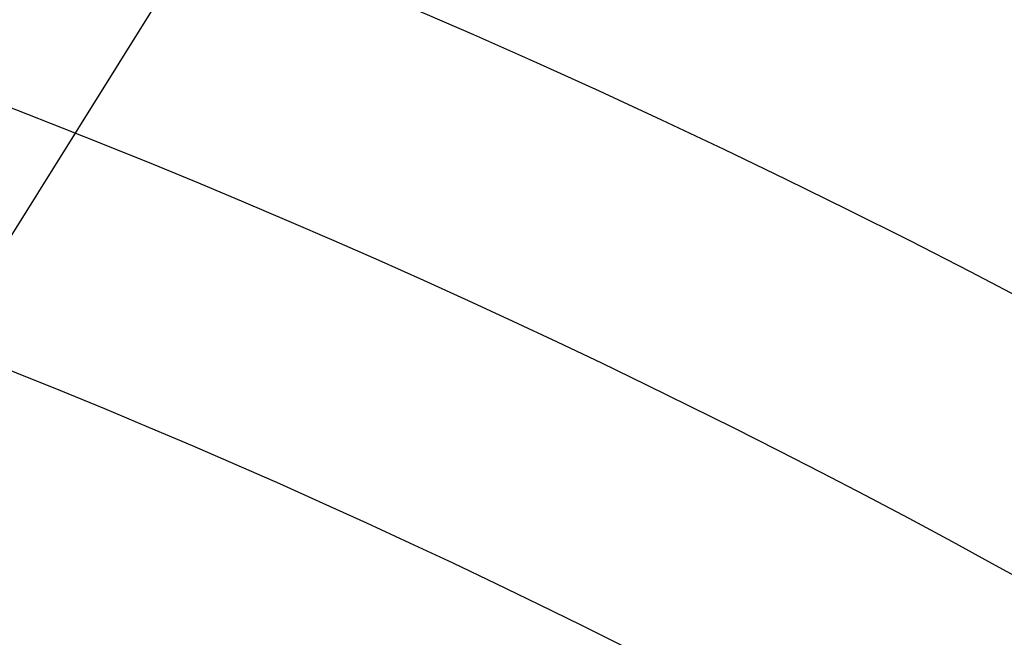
# Model space of a CAD drawing. Extents: x 16119 to 17321, y -6854 to -5812.
# Tile 28 of 68: x 16735.53 to 16740.82, y -6433.48 to -6430.17. Entities that reach past the tile are written whole.
import ezdxf

# ---------------------------------------------------------------- set-up
doc = ezdxf.new("R2010")
doc.units = 0
doc.layers.get('0').update_dxf_attribs({"linetype": 'CONTINUOUS'})
for name, color, linetype in [('BLANCO_METALICO', 7, 'CONTINUOUS'), ('COLOR', 7, 'CONTINUOUS'), ('LUZ', 7, 'CONTINUOUS')]:
    doc.layers.add(name, color=color, linetype=linetype)

msp = doc.modelspace()

# ---------------------------------------------------------------- linework, layer by layer
at = {"extrusion": (-0.2249510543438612, 1.815235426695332e-15, 0.974370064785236)}
msp.add_lwpolyline([(6430.280943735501, 16368.81340159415), (6429.80552891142, 16368.47828393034), (6429.332365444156, 16368.13909265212), (6428.861502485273, 16367.79585114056), (6428.392988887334, 16367.44858360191), (6427.926873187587, 16367.09731506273), (6427.463203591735, 16366.74207136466), (6427.002027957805, 16366.38287915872), (6426.543393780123, 16366.01976589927), (6426.087348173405, 16365.65275983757), (6425.633937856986, 16365.28189001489), (6425.183209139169, 16364.9071862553), (6424.735207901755, 16364.52867915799), (6424.289979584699, 16364.14640008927), (6423.84756917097, 16363.76038117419), (6423.40802117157, 16363.3706552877), (6422.971379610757, 16362.97725604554), (6422.537688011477, 16362.58021779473), (6422.106989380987, 16362.17957560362), (6421.679326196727, 16361.77536525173), (6421.254740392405, 16361.36762321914), (6420.833273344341, 16360.95638667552), (6420.414965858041, 16360.54169346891), (6419.999858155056, 16360.12358211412), (6419.587989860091, 16359.70209178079), (6419.179399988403, 16359.27726228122), (6418.77412693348, 16358.84913405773), (6418.372208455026, 16358.41774816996), (6417.973681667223, 16357.98314628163), (6417.578583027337, 16357.54537064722), (6417.186948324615, 16357.10446409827), (6416.79881266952, 16356.66047002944), (6416.414210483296, 16356.21343238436), (6416.033175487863, 16355.76339564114), (6415.655740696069, 16355.31040479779), (6415.281938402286, 16354.85450535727), (6414.911800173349, 16354.39574331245), (6414.545356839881, 16353.93416513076), (6414.182638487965, 16353.46981773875), (6413.823674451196, 16353.00274850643), (6413.468493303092, 16352.53300523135), (6413.117122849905, 16352.06063612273), (6412.769590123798, 16351.5856897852), (6412.425921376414, 16351.10821520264), (6412.086142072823, 16350.62826172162), (6411.750276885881, 16350.14587903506), (6411.418349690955, 16349.66111716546), (6411.090383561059, 16349.17402644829), (6410.766400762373, 16348.68465751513), (6410.446422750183, 16348.19306127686), (6410.130470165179, 16347.6992889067), (6409.818562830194, 16347.2033918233), (6409.510719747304, 16346.70542167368), (6409.206959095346, 16346.20543031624), (6408.907298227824, 16345.70346980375), (6408.611753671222, 16345.19959236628), (6408.320341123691, 16344.69385039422), (6408.033075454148, 16344.18629642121), (6407.749970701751, 16343.67698310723), (6407.471040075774, 16343.16596322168), (6407.19629595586, 16342.65328962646), (6406.925749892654, 16342.13901525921), (6406.659412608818, 16341.62319311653), (6406.397294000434, 16341.10587623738), (6406.139403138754, 16340.58711768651), (6405.885748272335, 16340.06697053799), (6405.636336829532, 16339.54548785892), (6405.391175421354, 16339.02272269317), (6405.150269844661, 16338.49872804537), (6404.91362508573, 16337.97355686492), (6404.681245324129, 16337.44726203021), (6404.453133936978, 16336.91989633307), (6404.229293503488, 16336.39151246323), (6404.009725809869, 16335.86216299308), (6403.794431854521, 16335.33190036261), (6403.583411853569, 16334.80077686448), (6403.376665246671, 16334.2688446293), (6403.174190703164, 16333.7361556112), (6402.975986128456, 16333.2027615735), (6402.782048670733, 16332.6687140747), (6402.592374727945, 16332.13406445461), (6402.406959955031, 16331.59886382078), (6402.225799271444, 16331.06316303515), (6402.0488868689, 16330.52701270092), (6401.876216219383, 16329.99046314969), (6401.707780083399, 16329.45356442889), (6401.543570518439, 16328.91636628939), (6401.383578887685, 16328.37891817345), (6401.227795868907, 16327.8412692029), (6401.076211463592, 16327.30346816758), (6400.928815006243, 16326.76556351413), (6400.785595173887, 16326.22760333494), (6400.646539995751, 16325.68963535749), (6400.511636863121, 16325.15170693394), (6400.380872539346, 16324.61386503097), (6400.254233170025, 16324.07615621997), (6400.131704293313, 16323.53862666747), (6400.013270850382, 16323.00132212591), (6399.898917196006, 16322.46428792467), (6399.788627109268, 16321.9275689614), (6399.682383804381, 16321.39120969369), (6399.580169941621, 16320.85525413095), (6399.481967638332, 16320.31974582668), (6399.387758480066, 16319.784727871), (6399.297523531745, 16319.25024288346), (6399.211243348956, 16318.71633300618), (6399.128897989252, 16318.18303989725), (6399.050467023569, 16317.65040472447), (6398.975929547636, 16317.11846815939), (6398.905264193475, 16316.58727037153), (6398.8384491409, 16316.05685102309), (6398.775462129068, 16315.52724926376), (6398.716280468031, 16314.99850372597), (6398.660881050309, 16314.47065252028), (6398.609240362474, 16313.9437332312), (6398.561334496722, 16313.41778291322), (6398.517139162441, 16312.89283808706), (6398.476629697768, 16312.36893473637), (6398.439781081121, 16311.84610830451), (6398.406567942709, 16311.32439369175), (6398.376964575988, 16310.80382525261), (6398.350944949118, 16310.2844367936), (6398.328482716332, 16309.76626157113), (6398.30955122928, 16309.24933228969), (6398.294123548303, 16308.7336811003), (6398.282172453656, 16308.21933959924), (6398.273670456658, 16307.70633882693), (6398.268589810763, 16307.19470926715), (6398.266902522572, 16306.6844808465), (6398.268649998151, 16306.16523207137), (6398.273912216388, 16305.64453279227), (6398.282718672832, 16305.12241456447), (6398.295098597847, 16304.59890954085), (6398.311080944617, 16304.07405047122), (6398.330694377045, 16303.54787070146), (6398.353967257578, 16303.02040417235), (6398.380927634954, 16302.49168541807), (6398.411603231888, 16301.96174956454), (6398.446021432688, 16301.43063232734), (6398.484209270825, 16300.89837000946), (6398.526193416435, 16300.36499949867), (6398.572000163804, 16299.83055826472), (6398.621655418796, 16299.29508435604), (6398.67518468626, 16298.75861639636), (6398.732613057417, 16298.22119358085), (6398.793965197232, 16297.68285567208), (6398.859265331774, 16297.14364299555), (6398.92853723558, 16296.60359643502), (6399.001804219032, 16296.06275742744), (6399.079089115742, 16295.52116795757), (6399.160414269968, 16294.97887055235), (6399.245801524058, 16294.43590827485), (6399.335272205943, 16293.89232471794), (6399.428847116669, 16293.34816399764), (6399.526546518, 16292.80347074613), (6399.628390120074, 16292.25829010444), (6399.734397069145, 16291.71266771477), (6399.844585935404, 16291.16664971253), (6399.958974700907, 16290.62028271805), (6400.077580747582, 16290.0736138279), (6400.200420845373, 16289.52669060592), (6400.327511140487, 16288.97956107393), (6400.458867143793, 16288.43227370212), (6400.59450371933, 16287.88487739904), (6400.734435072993, 16287.33742150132), (6400.878674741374, 16286.7899557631), (6401.027235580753, 16286.24253034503), (6401.180129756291, 16285.69519580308), (6401.337368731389, 16285.14800307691), (6401.498963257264, 16284.60100347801), (6401.664923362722, 16284.05424867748), (6401.835258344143, 16283.50779069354), (6402.009976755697, 16282.9616818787), (6402.189086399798, 16282.41597490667), (6402.372594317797, 16281.87072275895), (6402.560506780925, 16281.32597871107), (6402.75282928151, 16280.78179631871), (6402.949566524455, 16280.23822940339), (6403.150722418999, 16279.69533203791), (6403.356300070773, 16279.1531585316), (6403.566301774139, 16278.61176341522), (6403.780729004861, 16278.07120142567), (6403.999582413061, 16277.53152749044), (6404.222861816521, 16276.99279671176), (6404.450566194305, 16276.45506435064), (6404.682693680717, 16275.91838581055), (6404.91924155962, 16275.38281662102), (6405.160206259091, 16274.84841242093), (6405.405583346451, 16274.31522894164), (6405.65536752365, 16273.78332198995), (6405.909552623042, 16273.25274743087), (6406.168131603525, 16272.7235611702), (6406.431096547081, 16272.19581913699), (6406.698438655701, 16271.66957726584), (6406.97014824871, 16271.14489147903), (6407.246214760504, 16270.62181766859), (6407.526626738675, 16270.10041167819), (6407.811371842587, 16269.58072928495), (6408.100436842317, 16269.06282618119), (6408.39380761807, 16268.54675795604), (6408.691469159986, 16268.03258007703), (6408.993405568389, 16267.52034787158), (6409.299600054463, 16267.01011650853), (6409.610034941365, 16266.50194097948), (6409.924691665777, 16265.9958760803), (6410.243550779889, 16265.49197639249), (6410.566591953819, 16264.99029626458), (6410.893793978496, 16264.49088979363), (6411.225134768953, 16263.99381080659), (6411.560591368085, 16263.4991128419), (6411.900139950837, 16263.00684913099), (6412.24375582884, 16262.51707257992), (6412.591413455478, 16262.02983575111), (6412.943086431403, 16261.54519084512), (6413.298747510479, 16261.06318968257), (6413.658368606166, 16260.58388368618), (6414.021920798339, 16260.10732386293), (6414.389374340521, 16259.63356078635), (6414.760698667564, 16259.16264457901), (6415.135862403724, 16258.69462489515), (6415.514833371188, 16258.22955090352), (6415.897578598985, 16257.76747127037), (6416.284064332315, 16257.30843414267), (6416.674256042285, 16256.8524871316), (6417.068118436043, 16256.39967729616), (6417.465615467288, 16255.95005112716), (6417.866710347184, 16255.50365453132), (6418.27136555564, 16255.06053281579), (6418.679542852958, 16254.62073067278), (6419.09120329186, 16254.18429216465), (6419.506307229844, 16253.75126070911), (6419.924814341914, 16253.32167906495), (6420.346683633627, 16252.89558931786), (6420.771873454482, 16252.47303286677), (6421.20034151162, 16252.05405041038), (6421.632044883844, 16251.63868193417), (6422.066940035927, 16251.22696669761), (6422.504982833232, 16250.8189432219), (6422.946128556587, 16250.41464927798), (6423.390331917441, 16250.01412187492), (6423.837547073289, 16249.61739724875), (6424.287727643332, 16249.22451085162), (6424.740826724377, 16248.83549734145), (6425.196796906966, 16248.45039057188), (6425.655590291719, 16248.06922358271), (6426.117158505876, 16247.69202859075), (6426.581452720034, 16247.31883698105), (6427.048423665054, 16246.94967929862), (6427.518021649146, 16246.5845852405), (6427.990196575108, 16246.22358364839), (6428.464897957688, 16245.86670250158), (6428.942074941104, 16245.51396891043), (6429.421676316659, 16245.16540911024), (6429.903650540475, 16244.82104845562), (6430.387945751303, 16244.48091141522), (6430.874509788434, 16244.14502156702), (6431.363290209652, 16243.81340159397)], dxfattribs=at)
at = {"extrusion": (-0.224951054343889, -4.293857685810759e-14, 0.9743700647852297)}
msp.add_lwpolyline([(6429.523326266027, 16243.81340159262), (6429.057395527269, 16244.15072514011), (6428.593736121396, 16244.49198488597), (6428.132394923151, 16244.83715706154), (6427.673418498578, 16245.18621712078), (6427.216853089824, 16245.53913974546), (6426.762744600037, 16245.89589885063), (6426.311138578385, 16246.25646759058), (6425.862080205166, 16246.62081836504), (6425.415614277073, 16246.98892282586), (6424.971785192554, 16247.36075188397), (6424.530636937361, 16247.73627571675), (6424.092213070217, 16248.11546377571), (6423.656556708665, 16248.49828479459), (6423.223710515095, 16248.88470679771), (6422.793716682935, 16249.27469710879), (6422.366616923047, 16249.66822235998), (6421.942452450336, 16250.0652485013), (6421.521263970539, 16250.46574081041), (6421.103091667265, 16250.86966390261), (6420.687975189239, 16251.27698174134), (6420.275953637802, 16251.68765764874), (6419.867065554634, 16252.10165431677), (6419.461348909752, 16252.5189338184), (6419.05884108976, 16252.93945761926), (6418.659578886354, 16253.36318658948), (6418.263598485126, 16253.7900810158), (6417.870935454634, 16254.220100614), (6417.481624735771, 16254.65320454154), (6417.09570063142, 16255.0893514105), (6416.713196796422, 16255.52849930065), (6416.334146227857, 16255.97060577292), (6415.958581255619, 16256.41562788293), (6415.586533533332, 16256.86352219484), (6415.218034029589, 16257.31424479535), (6414.853113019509, 16257.76775130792), (6414.491800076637, 16258.22399690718), (6414.134124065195, 16258.68293633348), (6413.780113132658, 16259.14452390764), (6413.429794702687, 16259.60871354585), (6413.083195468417, 16260.07545877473), (6412.740341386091, 16260.54471274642), (6412.40125766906, 16261.01642825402), (6412.065968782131, 16261.49055774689), (6411.734498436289, 16261.9670533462), (6411.406869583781, 16262.4458668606), (6411.083104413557, 16262.92694980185), (6410.76322434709, 16263.41025340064), (6410.44725003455, 16263.89572862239), (6410.13520135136, 16264.38332618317), (6409.827097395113, 16264.87299656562), (6409.522956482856, 16265.36469003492), (6409.222796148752, 16265.85835665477), (6408.926633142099, 16266.35394630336), (6408.634483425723, 16266.85140868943), (6408.346362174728, 16267.3506933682), (6408.062283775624, 16267.85174975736), (6407.782261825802, 16268.35452715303), (6407.506309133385, 16268.8589747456), (6407.234437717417, 16269.36504163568), (6406.966658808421, 16269.8726768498), (6406.702982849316, 16270.38182935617), (6406.443419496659, 16270.89244808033), (6406.187977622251, 16271.40448192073), (6405.936665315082, 16271.91787976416), (6405.689489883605, 16272.43259050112), (6405.446457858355, 16272.94856304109), (6405.207574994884, 16273.46574632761), (6404.972846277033, 16273.98408935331), (6404.742275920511, 16274.50354117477), (6404.515867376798, 16275.0240509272), (6404.293623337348, 16275.54556783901), (6404.075545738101, 16276.06804124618), (6403.861635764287, 16276.59142060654), (6403.651893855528, 16277.11565551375), (6403.446319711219, 16277.6406957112), (6403.24491229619, 16278.16649110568), (6403.047669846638, 16278.69299178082), (6402.85458987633, 16279.22014801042), (6402.665669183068, 16279.74791027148), (6402.480903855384, 16280.27622925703), (6402.300289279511, 16280.80505588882), (6402.123820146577, 16281.33434132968), (6401.951490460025, 16281.86403699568), (6401.783293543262, 16282.39409456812), (6401.619222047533, 16282.92446600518), (6401.459267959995, 16283.45510355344), (6401.303422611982, 16283.98595975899), (6401.151676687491, 16284.51698747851), (6401.004020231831, 16285.04813988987), (6400.860442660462, 16285.57937050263), (6400.720932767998, 16286.11063316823), (6400.585478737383, 16286.64188208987), (6400.454068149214, 16287.17307183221), (6400.326687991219, 16287.70415733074), (6400.203324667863, 16288.2350939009), (6400.083964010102, 16288.76583724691), (6399.968591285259, 16289.29634347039), (6399.857191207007, 16289.82656907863), (6399.749747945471, 16290.3564709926), (6399.64624513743, 16290.88600655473), (6399.546665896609, 16291.41513353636), (6399.45099282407, 16291.94381014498), (6399.359208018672, 16292.47199503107), (6399.271293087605, 16292.99964729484), (6399.187229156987, 16293.52672649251), (6399.106996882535, 16294.05319264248), (6399.030576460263, 16294.57900623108), (6398.957947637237, 16295.10412821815), (6398.889089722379, 16295.62852004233), (6398.82398159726, 16296.15214362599), (6398.762601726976, 16296.67496138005), (6398.704928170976, 16297.19693620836), (6398.650938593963, 16297.71803151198), (6398.600610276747, 16298.23821119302), (6398.553920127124, 16298.75743965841), (6398.510844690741, 16299.27568182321), (6398.471360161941, 16299.79290311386), (6398.435442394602, 16300.30906947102), (6398.403066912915, 16300.82414735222), (6398.374208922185, 16301.33810373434), (6398.348843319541, 16301.85090611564), (6398.326944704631, 16302.36252251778), (6398.308487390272, 16302.87292148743), (6398.29344541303, 16303.38207209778), (6398.281792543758, 16303.88994394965), (6398.273502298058, 16304.39650717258), (6398.268547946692, 16304.9017324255), (6398.266902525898, 16305.4055908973), (6398.268695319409, 16305.93152943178), (6398.274094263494, 16306.45895561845), (6398.28313000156, 16306.98783665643), (6398.295832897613, 16307.51813911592), (6398.312233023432, 16308.04982893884), (6398.332360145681, 16308.58287143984), (6398.356243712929, 16309.1172313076), (6398.383912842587, 16309.65287260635), (6398.415396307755, 16310.18975877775), (6398.45072252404, 16310.72785264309), (6398.48991953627, 16311.26711640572), (6398.5330150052, 16311.8075116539), (6398.580036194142, 16312.34899936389), (6398.631009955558, 16312.89153990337), (6398.685962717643, 16313.43509303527), (6398.744920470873, 16313.97961792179), (6398.807908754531, 16314.52507312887), (6398.874952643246, 16315.07141663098), (6398.946076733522, 16315.61860581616), (6399.021305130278, 16316.16659749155), (6399.100661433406, 16316.71534788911), (6399.184168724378, 16317.26481267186), (6399.271849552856, 16317.81494694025), (6399.363725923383, 16318.36570523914), (6399.4598192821, 16318.91704156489), (6399.560150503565, 16319.46890937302), (6399.664739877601, 16320.02126158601), (6399.773607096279, 16320.57405060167), (6399.886771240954, 16321.12722830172), (6400.004250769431, 16321.68074606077), (6400.126063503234, 16322.23455475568), (6400.252226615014, 16322.78860477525), (6400.382756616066, 16323.3428460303), (6400.517669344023, 16323.89722796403), (6400.65697995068, 16324.45169956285), (6400.800702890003, 16325.00620936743), (6400.948851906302, 16325.56070548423), (6401.101440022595, 16326.11513559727), (6401.25847952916, 16326.66944698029), (6401.419981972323, 16327.22358650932), (6401.585958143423, 16327.77750067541), (6401.756418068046, 16328.33113559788), (6401.931370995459, 16328.8844370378), (6402.110825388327, 16329.43735041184), (6402.294788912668, 16329.98982080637), (6402.483268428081, 16330.54179299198), (6402.676269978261, 16331.09321143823), (6402.873798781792, 16331.64402032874), (6403.075859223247, 16332.19416357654), (6403.282454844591, 16332.74358483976), (6403.493588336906, 16333.29222753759), (6403.709261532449, 16333.8400348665), (6403.929475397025, 16334.3869498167), (6404.154230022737, 16334.93291518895), (6404.38352462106, 16335.47787361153), (6404.617357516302, 16336.02176755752), (6404.855726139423, 16336.56453936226), (6405.098627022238, 16337.10613124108), (6405.346055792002, 16337.64648530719), (6405.598007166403, 16338.18554358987), (6405.854474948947, 16338.72324805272), (6406.115452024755, 16339.25954061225), (6406.38093035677, 16339.79436315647), (6406.650900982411, 16340.3276575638), (6406.925354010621, 16340.85936572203), (6407.204278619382, 16341.38942954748), (6407.487663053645, 16341.91779100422), (6407.775494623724, 16342.44439212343), (6408.067759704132, 16342.96917502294), (6408.364443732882, 16343.49208192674), (6408.665531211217, 16344.0130551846), (6408.97100570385, 16344.53203729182), (6409.280849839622, 16345.04897090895), (6409.595045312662, 16345.56379888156), (6409.913572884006, 16346.07646426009), (6410.236412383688, 16346.58691031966), (6410.5635427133, 16347.09508057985), (6410.894941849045, 16347.6009188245), (6411.230586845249, 16348.10436912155), (6411.570453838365, 16348.60537584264), (6411.914518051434, 16349.10388368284), (6412.262753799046, 16349.59983768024), (6412.615134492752, 16350.0931832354), (6412.971632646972, 16350.58386613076), (6413.332219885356, 16351.07183254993), (6413.696866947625, 16351.5570290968), (6414.065543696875, 16352.0394028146), (6414.438219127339, 16352.51890120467), (6414.814861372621, 16352.99547224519), (6415.195437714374, 16353.4690644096), (6415.579914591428, 16353.93962668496), (6415.968257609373, 16354.40710858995), (6416.360431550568, 16354.87146019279), (6416.756400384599, 16355.33263212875), (6417.156127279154, 16355.79057561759), (6417.559574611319, 16356.24524248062), (6417.966703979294, 16356.69658515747), (6418.377476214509, 16357.14455672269), (6418.791851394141, 16357.58911090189), (6419.209788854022, 16358.03020208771), (6419.631247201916, 16358.46778535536), (6420.056184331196, 16358.90181647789), (6420.484557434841, 16359.33225194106), (6420.916323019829, 16359.75904895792), (6421.351436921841, 16360.18216548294), (6421.789854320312, 16360.60156022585), (6422.2315297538, 16361.01719266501), (6422.676417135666, 16361.42902306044), (6423.124469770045, 16361.83701246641), (6423.575640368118, 16362.24112274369), (6424.029881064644, 16362.64131657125), (6424.487143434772, 16363.03755745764), (6424.94737851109, 16363.42980975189), (6425.410536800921, 16363.81803865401), (6425.876568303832, 16364.20221022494), (6426.345422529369, 16364.58229139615), (6426.817048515, 16364.95824997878), (6427.291394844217, 16365.33005467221), (6427.768409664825, 16365.69767507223), (6428.248040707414, 16366.0610816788), (6428.73023530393, 16366.42024590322), (6429.214940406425, 16366.77514007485), (6429.702102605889, 16367.1257374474), (6430.19166815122, 16367.47201220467), (6430.683582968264, 16367.81393946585), (6431.17779267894, 16368.15149529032), (6431.674242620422, 16368.48465668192), (6432.172877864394, 16368.81340159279)], dxfattribs=at)
at = {"extrusion": (-0.2249510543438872, -3.813241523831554e-14, 0.9743700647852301)}
msp.add_lwpolyline([(6435.731131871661, 16243.81340159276), (6435.220582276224, 16244.12236999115), (6434.712036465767, 16244.43603470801), (6434.205554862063, 16244.75437677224), (6433.701197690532, 16245.07737613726), (6433.199024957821, 16245.40501168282), (6432.699096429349, 16245.73726121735), (6432.201471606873, 16246.07410148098), (6431.706209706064, 16246.41550814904), (6431.213369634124, 16246.76145583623), (6430.723009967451, 16247.11191810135), (6430.23518892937, 16247.4668674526), (6429.749964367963, 16247.82627535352), (6429.267393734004, 16248.1901122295), (6428.787534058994, 16248.55834747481), (6428.310441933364, 16248.93094946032), (6427.836173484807, 16249.30788554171), (6427.364784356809, 16249.68912206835), (6426.896329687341, 16250.07462439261), (6426.430864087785, 16250.46435687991), (6425.96844162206, 16250.85828291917), (6425.509115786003, 16251.25636493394), (6425.052939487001, 16251.65856439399), (6424.59996502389, 16252.06484182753), (6424.15024406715, 16252.47515683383), (6423.703827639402, 16252.88946809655), (6423.260766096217, 16253.30773339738), (6422.821109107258, 16253.72990963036), (6422.384905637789, 16254.15595281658), (6421.952203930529, 16254.58581811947), (6421.523051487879, 16255.01945986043), (6421.097495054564, 16255.45683153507), (6420.675580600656, 16255.89788582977), (6420.257353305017, 16256.34257463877), (6419.842857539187, 16256.79084908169), (6419.432136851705, 16257.24265952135), (6419.02523395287, 16257.69795558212), (6418.622190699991, 16258.15668616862), (6418.22304808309, 16258.61879948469), (6417.82784621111, 16259.08424305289), (6417.436624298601, 16259.55296373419), (6417.049420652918, 16260.02490774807), (6416.666272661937, 16260.50002069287), (6416.287216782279, 16260.97824756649), (6415.912288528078, 16261.45953278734), (6415.541522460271, 16261.94382021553), (6415.174952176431, 16262.43105317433), (6414.812610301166, 16262.92117447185), (6414.454528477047, 16263.41412642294), (6414.100737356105, 16263.90985087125), (6413.751266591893, 16264.40828921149), (6413.406144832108, 16264.90938241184), (6413.065399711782, 16265.41307103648), (6412.729057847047, 16265.91929526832), (6412.397144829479, 16266.4279949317), (6412.069685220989, 16266.93910951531), (6411.746702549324, 16267.45257819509), (6411.428219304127, 16267.96833985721), (6411.114256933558, 16268.48633312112), (6410.804835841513, 16269.00649636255), (6410.499975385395, 16269.52876773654), (6410.199693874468, 16270.05308520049), (6409.904008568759, 16270.57938653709), (6409.612935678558, 16271.10760937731), (6409.326490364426, 16271.63769122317), (6409.044686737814, 16272.16956947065), (6408.76753786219, 16272.7031814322), (6408.495055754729, 16273.23846435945), (6408.227251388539, 16273.77535546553), (6407.964134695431, 16274.3137919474), (6407.705714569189, 16274.85371100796), (6407.451998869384, 16275.39504987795), (6407.202994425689, 16275.93774583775), (6406.958707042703, 16276.48173623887), (6406.719141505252, 16277.02695852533), (6406.484301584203, 16277.57335025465), (6406.254190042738, 16278.12084911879), (6406.028808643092, 16278.66939296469), (6405.808158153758, 16279.21891981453), (6405.592238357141, 16279.76936788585), (6405.381048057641, 16280.32067561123), (6405.174585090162, 16280.8727816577), (6404.972846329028, 16281.42562494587), (6404.775827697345, 16281.97914466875), (6404.583524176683, 16282.53328031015), (6404.395929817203, 16283.08797166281), (6404.213037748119, 16283.64315884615), (6404.034840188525, 16284.19878232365), (6403.861328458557, 16284.7547829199), (6403.692492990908, 16285.31110183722), (6403.52832334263, 16285.86768067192), (6403.368808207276, 16286.42446143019), (6403.213935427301, 16286.98138654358), (6403.063692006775, 16287.53839888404), (6402.918064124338, 16288.09544177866), (6402.777037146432, 16288.65245902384), (6402.640595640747, 16289.20939489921), (6402.508723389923, 16289.76619418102), (6402.381403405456, 16290.32280215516), (6402.258617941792, 16290.87916462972), (6402.140348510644, 16291.43522794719), (6402.026575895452, 16291.99093899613), (6401.917280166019, 16292.54624522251), (6401.81244069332, 16293.10109464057), (6401.712036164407, 16293.65543584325), (6401.616044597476, 16294.2092180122), (6401.524443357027, 16294.76239092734), (6401.437209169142, 16295.31490497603), (6401.354318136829, 16295.86671116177), (6401.275745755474, 16296.41776111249), (6401.201466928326, 16296.96800708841), (6401.131455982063, 16297.51740198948), (6401.065686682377, 16298.06589936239), (6401.004132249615, 16298.61345340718), (6400.946765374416, 16299.16001898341), (6400.893558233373, 16299.70555161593), (6400.844482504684, 16300.25000750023), (6400.799509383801, 16300.79334350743), (6400.758609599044, 16301.33551718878), (6400.7217534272, 16301.8764867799), (6400.688910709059, 16302.41621120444), (6400.660050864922, 16302.95465007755), (6400.635142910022, 16303.49176370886), (6400.614155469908, 16304.02751310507), (6400.597056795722, 16304.56185997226), (6400.583814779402, 16305.09476671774), (6400.574396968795, 16305.62619645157), (6400.568770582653, 16306.15611298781), (6400.56690252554, 16306.68448084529), (6400.568701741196, 16307.20302176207), (6400.574120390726, 16307.72305499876), (6400.583189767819, 16308.24454703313), (6400.595940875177, 16308.76746368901), (6400.612404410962, 16309.29177013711), (6400.632610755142, 16309.81743089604), (6400.656589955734, 16310.34440983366), (6400.684371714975, 16310.8726701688), (6400.715985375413, 16311.40217447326), (6400.751459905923, 16311.93288467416), (6400.790823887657, 16312.46476205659), (6400.834105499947, 16312.99776726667), (6400.881332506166, 16313.53186031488), (6400.932532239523, 16314.06700057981), (6400.987731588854, 16314.60314681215), (6401.046956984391, 16315.14025713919), (6401.110234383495, 16315.67828906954), (6401.177589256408, 16316.21719949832), (6401.249046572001, 16316.75694471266), (6401.324630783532, 16317.29748039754), (6401.404365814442, 16317.83876164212), (6401.488275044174, 16318.38074294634), (6401.576381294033, 16318.92337822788), (6401.668706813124, 16319.46662082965), (6401.765273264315, 16320.01042352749), (6401.86610171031, 16320.55473853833), (6401.971212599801, 16321.09951752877), (6402.0806257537, 16321.64471162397), (6402.194360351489, 16322.19027141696), (6402.312434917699, 16322.73614697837), (6402.434867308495, 16323.28228786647), (6402.561674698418, 16323.82864313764), (6402.692873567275, 16324.37516135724), (6402.828479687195, 16324.92179061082), (6402.968508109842, 16325.46847851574), (6403.112973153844, 16326.01517223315), (6403.261888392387, 16326.56181848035), (6403.415266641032, 16327.10836354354), (6403.573119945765, 16327.65475329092), (6403.735459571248, 16328.20093318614), (6403.902295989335, 16328.74684830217), (6404.073638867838, 16329.29244333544), (6404.249497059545, 16329.83766262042), (6404.429878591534, 16330.38245014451), (6404.614790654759, 16330.92674956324), (6404.804239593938, 16331.47050421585), (6404.998230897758, 16332.01365714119), (6405.196769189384, 16332.55615109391), (6405.39985821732, 16333.09792856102), (6405.607500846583, 16333.63893177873), (6405.819699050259, 16334.17910274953), (6406.036453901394, 16334.71838325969), (6406.257765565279, 16335.25671489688), (6406.483633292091, 16335.79403906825), (6406.714055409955, 16336.33029701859), (6406.949029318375, 16336.86542984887), (6407.188551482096, 16337.39937853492), (6407.43261742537, 16337.9320839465), (6407.68122172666, 16338.46348686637), (6407.934358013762, 16338.99352800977), (6408.192018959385, 16339.52214804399), (6408.454196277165, 16340.04928760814), (6408.720880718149, 16340.5748873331), (6408.992062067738, 16341.09888786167), (6409.267729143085, 16341.62122986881), (6409.547869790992, 16342.14185408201), (6409.832470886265, 16342.66070130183), (6410.121518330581, 16343.17771242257), (6410.414997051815, 16343.69282845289), (6410.712891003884, 16344.20599053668), (6411.015183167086, 16344.71713997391), (6411.321855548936, 16345.22621824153), (6411.632889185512, 16345.73316701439), (6411.948264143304, 16346.23792818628), (6412.267959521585, 16346.74044389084), (6412.591953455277, 16347.24065652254), (6412.920223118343, 16347.73850875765), (6413.252744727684, 16348.23394357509), (6413.589493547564, 16348.72690427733), (6413.930443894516, 16349.2173345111), (6414.275569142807, 16349.70517828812), (6414.624841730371, 16350.19038000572), (6414.978233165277, 16350.67288446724), (6415.335714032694, 16351.15263690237), (6415.697254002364, 16351.62958298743), (6416.062821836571, 16352.10366886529), (6416.432385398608, 16352.57484116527), (6416.805911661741, 16353.04304702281), (6417.183366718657, 16353.50823409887), (6417.564715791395, 16353.97035059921), (6417.949923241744, 16354.42934529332), (6418.338952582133, 16354.88516753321), (6418.731766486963, 16355.33776727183), (6419.128326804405, 16355.7870950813), (6419.528594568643, 16356.23310217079), (6419.932530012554, 16356.67574040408), (6420.340092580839, 16357.11496231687), (6420.751240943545, 16357.55072113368), (6421.165933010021, 16357.98297078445), (6421.584125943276, 16358.41166592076), (6422.005776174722, 16358.83676193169), (6422.430839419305, 16359.25821495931), (6422.859270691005, 16359.6759819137), (6423.291024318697, 16360.09002048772), (6423.726053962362, 16360.50028917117), (6424.164312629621, 16360.90674726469), (6424.605752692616, 16361.30935489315), (6425.050325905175, 16361.70807301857), (6425.4979834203, 16362.10286345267), (6425.948675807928, 16362.49368886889), (6426.402353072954, 16362.88051281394), (6426.858964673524, 16363.26329971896), (6427.318459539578, 16363.64201491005), (6427.780786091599, 16364.01662461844), (6428.245892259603, 16364.38709599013), (6428.713725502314, 16364.75339709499), (6429.184232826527, 16365.11549693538), (6429.657360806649, 16365.47336545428), (6430.133055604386, 16365.82697354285), (6430.611262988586, 16366.17629304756), (6431.091928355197, 16366.5212967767), (6431.574996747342, 16366.86195850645), (6432.060412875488, 16367.19825298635), (6432.548121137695, 16367.53015594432), (6433.038065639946, 16367.8576440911), (6433.530190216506, 16368.18069512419), (6434.024438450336, 16368.49928773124), (6434.520753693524, 16368.81340159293)], dxfattribs=at)
at = {"extrusion": (-0.2249510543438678, -2.125442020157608e-14, 0.9743700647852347)}
msp.add_lwpolyline([(6436.038130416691, 16368.45963077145), (6435.524016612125, 16368.15204146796), (6435.01188904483, 16367.83970087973), (6434.50180909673, 16367.52262759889), (6433.99383796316, 16367.20084131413), (6433.488036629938, 16366.87436280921), (6432.984465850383, 16366.54321396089), (6432.48318612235, 16366.20741773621), (6431.984257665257, 16365.86699818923), (6431.487740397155, 16365.52198045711), (6430.993693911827, 16365.17239075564), (6430.502177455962, 16364.81825637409), (6430.013249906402, 16364.45960566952), (6429.52696974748, 16364.09646806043), (6429.043395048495, 16363.72887401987), (6428.562583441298, 16363.3568550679), (6428.084592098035, 16362.98044376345), (6427.609477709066, 16362.59967369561), (6427.137296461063, 16362.21457947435), (6426.668104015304, 16361.82519672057), (6426.201955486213, 16361.43156205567), (6425.7389054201, 16361.03371309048), (6425.279007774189, 16360.63168841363), (6424.822315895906, 16360.22552757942), (6424.368882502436, 16359.81527109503), (6423.918759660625, 16359.40096040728), (6423.471998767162, 16358.98263788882), (6423.028650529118, 16358.56034682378), (6422.588764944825, 16358.13413139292), (6422.152391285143, 16357.7040366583), (6421.71957807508, 16357.27010854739), (6421.29037307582, 16356.83239383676), (6420.86482326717, 16356.39094013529), (6420.442974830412, 16355.94579586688), (6420.024873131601, 16355.49701025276), (6419.610562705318, 16355.04463329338), (6419.200087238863, 16354.58871574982), (6418.793489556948, 16354.12930912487), (6418.390811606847, 16353.66646564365), (6417.992094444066, 16353.20023823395), (6417.597378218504, 16352.73068050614), (6417.206702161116, 16352.25784673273), (6416.82010457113, 16351.78179182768), (6416.437622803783, 16351.30257132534), (6416.059293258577, 16350.82024135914), (6415.685151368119, 16350.33485863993), (6415.31523158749, 16349.84648043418), (6414.949567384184, 16349.35516454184), (6414.588191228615, 16348.86096927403), (6414.231134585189, 16348.3639534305), (6413.878427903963, 16347.86417627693), (6413.530100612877, 16347.36169752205), (6413.186181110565, 16346.85657729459), (6412.846696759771, 16346.34887612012), (6412.51167388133, 16345.83865489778), (6412.181137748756, 16345.32597487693), (6411.855112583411, 16344.81089763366), (6411.53362155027, 16344.29348504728), (6411.216686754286, 16343.7737992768), (6410.90432923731, 16343.25190273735), (6410.59656897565, 16342.72785807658), (6410.293424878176, 16342.20172815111), (6409.994914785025, 16341.673576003), (6409.701055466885, 16341.14346483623), (6409.411862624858, 16340.61145799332), (6409.127350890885, 16340.07761893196), (6408.847533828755, 16339.54201120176), (6408.57242393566, 16339.00469842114), (6408.302032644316, 16338.46574425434), (6408.036370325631, 16337.92521238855), (6407.775446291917, 16337.38316651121), (6407.519268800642, 16336.83967028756), (6407.267845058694, 16336.29478733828), (6407.021181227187, 16335.74858121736), (6406.779282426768, 16335.20111539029), (6406.542152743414, 16334.65245321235), (6406.30979523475, 16334.10265790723), (6406.082211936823, 16333.55179254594), (6405.859403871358, 16332.99992002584), (6405.641371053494, 16332.4471030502), (6405.42811249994, 16331.89340410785), (6405.219626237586, 16331.33888545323), (6405.015909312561, 16330.78360908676), (6404.816957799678, 16330.22763673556), (6404.622766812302, 16329.67102983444), (6404.433330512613, 16329.11384950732), (6404.248642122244, 16328.556156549), (6404.068693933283, 16327.99801140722), (6403.89347731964, 16327.43947416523), (6403.722982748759, 16326.88060452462), (6403.557199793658, 16326.32146178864), (6403.396117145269, 16325.76210484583), (6403.239722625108, 16325.20259215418), (6403.088003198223, 16324.64298172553), (6402.940944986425, 16324.08333111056), (6402.79853328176, 16323.52369738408), (6402.660752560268, 16322.9641371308), (6402.527586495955, 16322.40470643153), (6402.399017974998, 16321.84546084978), (6402.275029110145, 16321.28645541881), (6402.155601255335, 16320.72774462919), (6402.040715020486, 16320.16938241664), (6401.930350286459, 16319.61142215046), (6401.824486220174, 16319.05391662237), (6401.723101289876, 16318.49691803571), (6401.626173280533, 16317.94047799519), (6401.533679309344, 16317.38464749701), (6401.445595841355, 16316.82947691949), (6401.361898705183, 16316.27501601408), (6401.282563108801, 16315.7213138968), (6401.207563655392, 16315.16841904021), (6401.136874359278, 16314.61637926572), (6401.07046866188, 16314.06524173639), (6401.008319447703, 16313.51505295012), (6400.950399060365, 16312.96585873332), (6400.896679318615, 16312.41770423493), (6400.847131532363, 16311.87063392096), (6400.801726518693, 16311.32469156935), (6400.76043461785, 16310.77992026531), (6400.723225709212, 16310.236362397), (6400.690069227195, 16309.69405965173), (6400.66093417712, 16309.15305301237), (6400.635789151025, 16308.61338275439), (6400.614602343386, 16308.07508844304), (6400.597341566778, 16307.53820893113), (6400.583974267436, 16307.00278235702), (6400.574467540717, 16306.46884614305), (6400.568788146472, 16305.93643699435), (6400.566902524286, 16305.40559089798), (6400.568654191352, 16304.89394761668), (6400.573929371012, 16304.38085096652), (6400.582758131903, 16303.86633313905), (6400.595170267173, 16303.35042694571), (6400.611195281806, 16302.83316581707), (6400.63086237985, 16302.31458380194), (6400.654200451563, 16301.79471556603), (6400.681238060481, 16301.27359639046), (6400.712003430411, 16300.75126216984), (6400.746524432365, 16300.22774941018), (6400.784828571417, 16299.70309522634), (6400.826942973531, 16299.17733733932), (6400.872894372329, 16298.65051407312), (6400.922709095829, 16298.12266435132), (6400.97641305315, 16297.59382769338), (6401.034031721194, 16297.06404421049), (6401.09559013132, 16296.53335460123), (6401.16111285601, 16296.0018001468), (6401.230623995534, 16295.46942270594), (6401.304147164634, 16294.9362647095), (6401.381705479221, 16294.4023691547), (6401.463321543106, 16293.86777959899), (6401.549017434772, 16293.33254015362), (6401.638814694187, 16292.79669547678), (6401.732734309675, 16292.2602907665), (6401.830796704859, 16291.72337175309), (6401.933021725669, 16291.18598469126), (6402.039428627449, 16290.64817635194), (6402.150036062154, 16290.10999401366), (6402.264862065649, 16289.57148545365), (6402.383924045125, 16289.0326989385), (6402.507238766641, 16288.49368321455), (6402.634822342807, 16287.95448749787), (6402.766690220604, 16287.41516146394), (6402.902857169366, 16286.87575523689), (6403.043337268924, 16286.3363193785), (6403.188143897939, 16285.79690487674), (6403.3372897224, 16285.25756313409), (6403.490786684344, 16284.71834595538), (6403.648645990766, 16284.17930553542), (6403.810878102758, 16283.6404944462), (6403.977492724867, 16283.10196562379), (6404.148498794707, 16282.56377235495), (6404.323904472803, 16282.02596826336), (6404.503717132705, 16281.48860729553), (6404.68794335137, 16280.9517437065), (6404.876588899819, 16280.41543204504), (6405.069658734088, 16279.87972713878), (6405.267156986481, 16279.34468407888), (6405.469086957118, 16278.81035820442), (6405.675451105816, 16278.27680508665), (6405.886251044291, 16277.7440805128), (6406.101487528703, 16277.21224046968), (6406.321160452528, 16276.6813411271), (6406.545268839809, 16276.15143882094), (6406.773810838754, 16275.62259003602), (6407.006783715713, 16275.09485138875), (6407.244183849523, 16274.56827960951), (6407.486006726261, 16274.04293152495), (6407.732246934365, 16273.51886403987), (6407.982898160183, 16272.99613411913), (6408.237953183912, 16272.47479876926), (6408.497403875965, 16271.95491501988), (6408.761241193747, 16271.43653990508), (6409.029455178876, 16270.91973044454), (6409.302034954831, 16270.40454362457), (6409.578968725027, 16269.891036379), (6409.860243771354, 16269.37926557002), (6410.145846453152, 16268.8692879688), (6410.435762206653, 16268.3611602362), (6410.729975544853, 16267.85493890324), (6411.028470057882, 16267.35068035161), (6411.331228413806, 16266.84844079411), (6411.638232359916, 16266.34827625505), (6411.949462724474, 16265.85024255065), (6412.264899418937, 16265.35439526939), (6412.584521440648, 16264.86078975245), (6412.908306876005, 16264.36948107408), (6413.236232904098, 16263.88052402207), (6413.568275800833, 16263.39397307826), (6413.904410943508, 16262.90988239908), (6414.244612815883, 16262.42830579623), (6414.58885501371, 16261.9492967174), (6414.937110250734, 16261.47290822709), (6415.289350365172, 16260.99919298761), (6415.64554632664, 16260.52820324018), (6416.005668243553, 16260.05999078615), (6416.369685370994, 16259.59460696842), (6416.737566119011, 16259.13210265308), (6417.109278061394, 16258.67252821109), (6417.484787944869, 16258.21593350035), (6417.86406169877, 16257.76236784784), (6418.247064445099, 16257.31188003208), (6418.633760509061, 16256.86451826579), (6419.024113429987, 16256.42033017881), (6419.418085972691, 16255.9793628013), (6419.815640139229, 16255.54166254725), (6420.216737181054, 16255.10727519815), (6420.621337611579, 16254.67624588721), (6421.029401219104, 16254.24861908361), (6421.44088708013, 16253.82443857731), (6421.855753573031, 16253.40374746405), (6422.273958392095, 16252.98658813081), (6422.695458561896, 16252.57300224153), (6423.120210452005, 16252.16303072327), (6423.54816979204, 16251.75671375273), (6423.979291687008, 16251.35409074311), (6424.413530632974, 16250.9552003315), (6424.850840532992, 16250.56008036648), (6425.291174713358, 16250.16876789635), (6425.734485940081, 16249.7812991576), (6426.18072643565, 16249.39770956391), (6426.629847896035, 16249.01803369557), (6427.081801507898, 16248.64230528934), (6427.536537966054, 16248.27055722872), (6427.994007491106, 16247.90282153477), (6428.454159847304, 16247.53912935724), (6428.91694436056, 16247.17951096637), (6429.382309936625, 16246.82399574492), (6429.850205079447, 16246.47261218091), (6430.320577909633, 16246.12538786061), (6430.793376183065, 16245.78234946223), (6431.2685473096, 16245.44352274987), (6431.746038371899, 16245.1089325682), (6432.225796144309, 16244.77860283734), (6432.707767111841, 16244.4525565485), (6433.191897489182, 16244.1308157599), (6433.678133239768, 16243.8134015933)], dxfattribs=at)
msp.add_lwpolyline([(16737.63033502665, -6430.098562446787), (16737.96933806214, -6430.245665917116), (16738.30716071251, -6430.395442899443), (16738.64378014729, -6430.547884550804), (16738.97917353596, -6430.702982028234), (16739.31331804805, -6430.860726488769), (16739.64619085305, -6431.021109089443), (16739.97776912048, -6431.184120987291), (16740.30803001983, -6431.34975333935), (16740.63695072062, -6431.517997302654), (16740.96450839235, -6431.688844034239)])
at = {"extrusion": (0, 0, -1)}
for centre, radius, start, end in [((-16719.67974614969, -6471.509358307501, -89.37470231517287), 70.9424557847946, 329.9999999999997, 149.9999999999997), ((-16719.67974614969, -6471.509358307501, -46.50000292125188), 70.9424557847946, 329.9999999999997, 149.9999999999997), ((-16719.67974614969, -6471.509358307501, -88.12500292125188), 52.0912327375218, 329.9999999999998, 149.9999999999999), ((-16719.67974614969, -6471.509358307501, -62.12500292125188), 47.0345567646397, 330.0000000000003, 150.0000000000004)]:
    msp.add_arc(centre, radius, start, end, dxfattribs=at)
for centre, radius, start, end in [((16719.67974614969, -6471.509358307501, 89.37470231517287), 73.2424557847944, 30.00000000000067, 210.0000000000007), ((16719.67974614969, -6471.509358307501, 46.50000292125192), 71.7424557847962, 52.49999999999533, 187.5000000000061), ((16719.67974619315, -6471.509358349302, 88.63012703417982), 71.44457953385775, 30.00000004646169, 209.9999999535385), ((16719.67974614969, -6471.509358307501, 89.05580518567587), 71.21139006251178, 29.99999999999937, 209.9999999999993), ((16719.67974614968, -6471.509358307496, 88.1250029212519), 70.9394553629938, 74.9999999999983, 165.000000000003), ((16719.67974614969, -6471.509358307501, 67.93735261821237), 70.94245578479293, 29.99999999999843, 73.72660024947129), ((16719.67974614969, -6471.509358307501, 67.12500292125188), 53.58193971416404, 30.00000000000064, 210.0000000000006), ((16719.67974614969, -6471.509358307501, 65.62055118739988), 53.58193971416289, 29.99999999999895, 209.9999999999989), ((16719.67974614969, -6471.509358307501, 67.12500292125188), 52.09123273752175, 30.00000000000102, 210.000000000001), ((16719.67974614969, -6471.509358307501, 77.62500292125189), 52.09123273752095, 29.99999999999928, 209.9999999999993), ((16719.67974614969, -6471.509358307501, 105.1250029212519), 43.8181587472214, 29.99999999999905, 209.999999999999), ((16719.67974614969, -6471.509358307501, 52.53957701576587), 42.50584972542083, 30.00000000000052, 210.0000000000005), ((16719.67974614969, -6471.509358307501, 51.125002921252), 40.62840747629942, 59.99999999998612, 90.00000000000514)]:
    msp.add_arc(centre, radius, start, end)
at = {"layer": 'BLANCO_METALICO', "extrusion": (0, 0, -1)}
for centre, radius, start, end in [((-16719.67948292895, -6471.509358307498, -171.6470783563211), 99.0999999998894, 359.9999999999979, 180.0000000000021), ((-16719.67948292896, -6471.509358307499, -170.0309014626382), 98.69999999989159, 359.9999999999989, 180.0000000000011), ((-16719.67948292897, -6471.509358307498, -168.5309014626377), 98.6999999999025, 359.9999999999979, 180.0000000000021), ((-16719.67948292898, -6471.509358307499, -168.0309014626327), 98.19999999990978, 359.9999999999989, 180.0000000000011), ((-16719.67948292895, -6471.509358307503, -171.6470783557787), 99.49999999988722, 1.047441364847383e-12, 179.9999999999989), ((-16719.67948292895, -6471.509358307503, -170.8389899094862), 99.49999999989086, 1.047441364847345e-12, 179.9999999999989), ((-16719.67948292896, -6471.509358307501, -169.2809014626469), 99.49999999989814, 0, 180), ((-16719.67948292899, -6471.509358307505, -167.2309014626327), 98.19999999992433, 2.122615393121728e-12, 179.9999999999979)]:
    msp.add_arc(centre, radius, start, end, dxfattribs=at)
at = {"layer": 'BLANCO_METALICO'}
for centre, radius, start, end in [((16719.67948292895, -6471.509358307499, 170.030901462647), 99.49999999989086, 359.9999999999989, 180.0000000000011), ((16719.67948292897, -6471.509358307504, 168.5309014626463), 99.49999999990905, 1.57116204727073e-12, 179.9999999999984), ((16719.67948292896, -6471.509358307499, 171.6470783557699), 98.69999999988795, 359.9999999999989, 180.0000000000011), ((16719.67948292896, -6471.509358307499, 170.8389899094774), 98.69999999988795, 359.9999999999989, 180.0000000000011)]:
    msp.add_arc(centre, radius, start, end, dxfattribs=at)
at = {"layer": 'COLOR', "extrusion": (0, 0, -1)}
for centre, radius, start, end in [((-16719.67975328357, -6471.509375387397, 10.54089386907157), 152.392098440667, 333.3815781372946, 153.3815781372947), ((-16719.67975328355, -6471.509375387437, -22.44590218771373), 75.00000000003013, 63.38157813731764, 153.3815781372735), ((-16719.67975328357, -6471.509375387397, -18.68835025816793), 83.81579491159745, 333.3815781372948, 153.3815781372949), ((-16719.67975328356, -6471.509375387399, -43.50000292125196), 72.9999999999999, 63.38157813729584, 243.3815781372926), ((-16719.67975328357, -6471.509375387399, -33.3991820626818), 73.00000000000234, 63.38157813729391, 243.3815781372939), ((-16719.67975328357, -6471.509375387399, -43.50000292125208), 75.0000000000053, 63.38157813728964, 243.381578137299), ((-16719.67975328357, -6471.509375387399, -32.97295255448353), 75.00000000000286, 63.38157813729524, 243.3815781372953), ((-16719.67975328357, -6471.509375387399, -43.50000292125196), 73.00000000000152, 63.38157813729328, 243.3815781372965), ((-16719.67975328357, -6471.509375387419, -26.2000005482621), 61.09154780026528, 333.3815781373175, 153.3815781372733), ((-16719.67975328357, -6471.509375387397, 10.54089386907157), 152.3920984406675, 153.3815781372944, 333.3815781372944), ((-16719.68785563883, -6471.505332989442, -28.2000005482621), 59.50000000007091, 333.3815781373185, 153.3815781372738), ((-16719.68785563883, -6471.505332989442, -26.2000005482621), 59.50000000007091, 333.3815781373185, 153.3815781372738), ((-16719.68785563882, -6471.50533298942, -27.2000005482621), 59.5000000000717, 333.3815781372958, 153.3815781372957), ((-16719.67975328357, -6471.509375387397, -43.50000292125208), 75.0000000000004, 243.3815781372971, 63.38157813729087), ((-16719.67975328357, -6471.509375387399, -32.97295255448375), 74.99999999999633, 243.3815781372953, 63.38157813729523), ((-16719.67975328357, -6471.509375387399, -33.39918206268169), 72.99999999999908, 243.3815781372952, 63.38157813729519), ((-16719.67975328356, -6471.509375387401, -43.50000292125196), 72.9999999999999, 243.3815781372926, 63.38157813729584), ((-16719.67975328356, -6471.509375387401, -43.50000292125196), 72.9999999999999, 243.3815781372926, 63.38157813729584), ((-16719.68785563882, -6471.505332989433, -38.60000054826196), 35.0000000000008, 333.3815781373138, 153.3815781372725)]:
    msp.add_arc(centre, radius, start, end, dxfattribs=at)
at = {"layer": 'COLOR'}
for centre, radius, start, end in [((16719.67975328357, -6471.509375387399, -35.79999945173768), 153, 26.61842186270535, 206.618421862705), ((16719.67975328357, -6471.509375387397, -11.46081713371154), 152.9999999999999, 26.61842186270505, 206.6184218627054), ((16719.67975328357, -6471.509375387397, -23.63040829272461), 153.0000000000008, 26.61842186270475, 206.6184218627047), ((16719.67975328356, -6471.509375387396, -10.90949982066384), 152.8342956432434, 26.61842186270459, 206.6184218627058), ((16719.67975328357, -6471.509375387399, -35.79999945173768), 150, 26.61842186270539, 206.618421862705), ((16719.67975328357, -6471.509375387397, -11.46081713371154), 153, 206.6184218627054, 26.61842186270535), ((16719.67975328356, -6471.509375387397, -35.79999945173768), 153, 206.6184218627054, 26.61842186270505), ((16719.67975328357, -6471.509375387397, -23.63040829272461), 153.0000000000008, 206.618421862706, 26.61842186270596), ((16719.67975328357, -6471.509375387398, -10.90949982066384), 152.8342956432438, 206.6184218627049, 26.6184218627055), ((16719.67975328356, -6471.509375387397, -35.79999945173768), 150, 206.6184218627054, 26.61842186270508)]:
    msp.add_arc(centre, radius, start, end, dxfattribs=at)
at = {"layer": 'LUZ'}
for p, q in [((16793.02616540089, -6339.23365452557, -34.04999945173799), (16632.95522528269, -6595.426358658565, -34.04999945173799)), ((16793.02616540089, -6339.233654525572, -32.549999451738), (16632.95522528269, -6595.426358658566, -32.549999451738))]:
    msp.add_line(p, q, dxfattribs=at)

doc.saveas('drawing.dxf')
